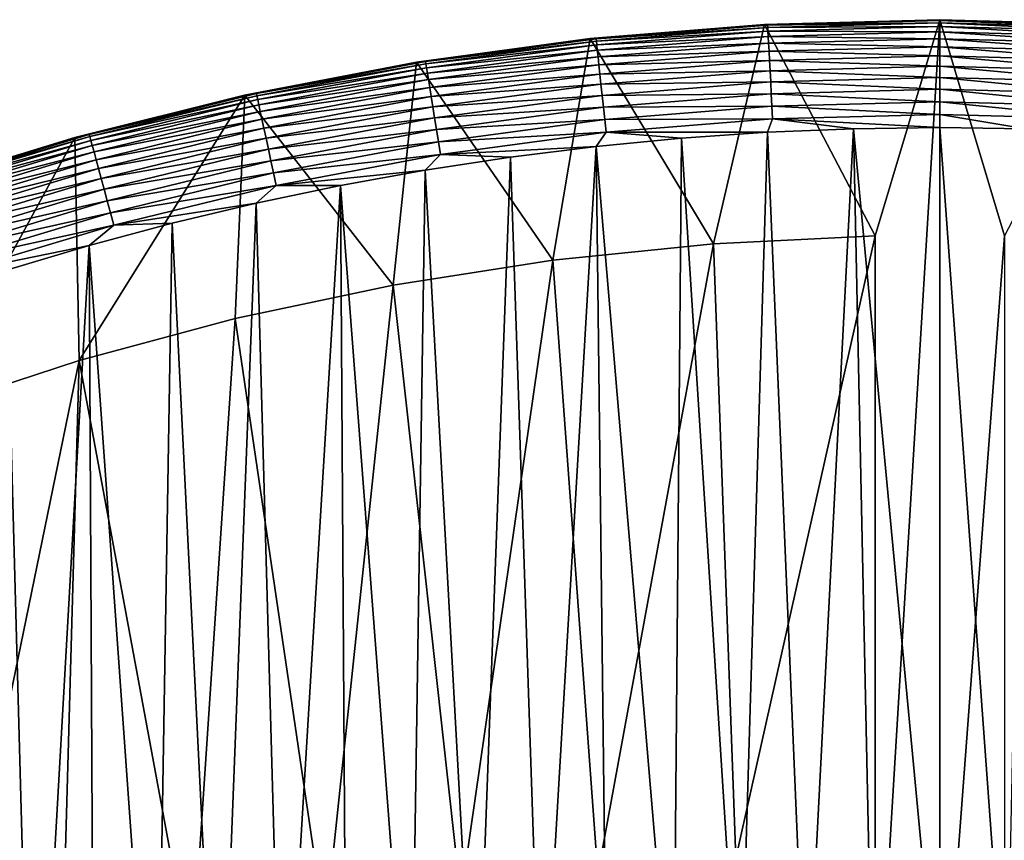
# Model space of a CAD drawing. Header units: metres. Extents: x -410 to 15, y -15 to 15.
# Tile 224 of 256: x -4.27 to 0.3, y 11.19 to 15. Entities that reach past the tile are written whole.
import ezdxf

# ---------------------------------------------------------------- set-up
doc = ezdxf.new("R2010")
doc.units = ezdxf.units.M
doc.layers.add('solid_508382', color=7, linetype='CONTINUOUS')

msp = doc.modelspace()

# ---------------------------------------------------------------- linework, layer by layer
at = {"layer": 'solid_508382'}
for points in [[(-0.813288, 14.977887, 0.2), (0, 15, 1.7), (0, 15, 0.2)], [(-0.812083, 14.978002, 1.7), (0, 15, 1.7), (-0.813288, 14.977887, 0.2)], [(-0.3, 13.996785, 0.2), (-0.813288, 14.977887, 0.2), (0, 15, 0.2)], [(0, 14.996354, 1.760268), (0, 15, 1.7), (-0.812083, 14.978002, 1.7)], [(-0.798143, 14.97518, 1.759609), (0, 14.996354, 1.760268), (-0.812083, 14.978002, 1.7)], [(-0.798143, 14.97518, 1.759609), (0, 14.985471, 1.819658), (0, 14.996354, 1.760268)], [(-0.797567, 14.964375, 1.819071), (0, 14.985471, 1.819658), (-0.798143, 14.97518, 1.759609)], [(-0.797567, 14.964375, 1.819071), (0, 14.967701, 1.876794), (0, 14.985471, 1.819658)], [(-0.3, 10.045522, 0.2), (-0.3, 13.996785, 0.2), (0, 15, 0.2)], [(0, 10, 0.2), (-0.3, 10.045522, 0.2), (0, 15, 0.2)], [(0.812083, 14.978002, 1.7), (0, 15, 0.2), (0, 15, 1.7)], [(0.798143, 14.97518, 1.759609), (0.812083, 14.978002, 1.7), (0, 15, 1.7)], [(0, 14.996354, 1.760268), (0.798143, 14.97518, 1.759609), (0, 15, 1.7)], [(0.812083, 14.978002, 1.7), (0.813288, 14.977887, 0.2), (0, 15, 0.2)], [(0.3, 13.996785, 0.2), (0, 15, 0.2), (0.813288, 14.977887, 0.2)], [(0, 10, 0.2), (0, 15, 0.2), (0.3, 13.996785, 0.2)], [(0.797567, 14.964375, 1.819071), (0.798143, 14.97518, 1.759609), (0, 14.996354, 1.760268)], [(0, 14.996354, 1.760268), (0, 14.985471, 1.819658), (0.797567, 14.964375, 1.819071)], [(0.796614, 14.946486, 1.876794), (0.797567, 14.964375, 1.819071), (0, 14.985471, 1.819658)], [(0, 14.985471, 1.819658), (0, 14.967701, 1.876794), (0.796614, 14.946486, 1.876794)], [(-1.621784, 14.912069, 1.7), (-0.813288, 14.977887, 0.2), (-1.62187, 14.91206, 0.2)], [(-1.048814, 13.960658, 0.2), (-1.62187, 14.91206, 0.2), (-0.813288, 14.977887, 0.2)], [(-1.621784, 14.912069, 1.7), (-0.812083, 14.978002, 1.7), (-0.813288, 14.977887, 0.2)], [(-1.594023, 14.911476, 1.759609), (-0.812083, 14.978002, 1.7), (-1.621784, 14.912069, 1.7)], [(-1.594023, 14.911476, 1.759609), (-0.798143, 14.97518, 1.759609), (-0.812083, 14.978002, 1.7)], [(-0.797567, 14.964375, 1.819071), (-0.798143, 14.97518, 1.759609), (-1.594023, 14.911476, 1.759609)], [(-1.592873, 14.900719, 1.819071), (-0.797567, 14.964375, 1.819071), (-1.594023, 14.911476, 1.759609)], [(-0.796614, 14.946486, 1.876794), (-0.797567, 14.964375, 1.819071), (-1.592873, 14.900719, 1.819071)], [(-1.590969, 14.882906, 1.876794), (-0.796614, 14.946486, 1.876794), (-1.592873, 14.900719, 1.819071)], [(-0.795296, 14.921774, 1.931934), (-0.796614, 14.946486, 1.876794), (-1.590969, 14.882906, 1.876794)], [(-0.3, 13.996785, 0.2), (-1.048814, 13.960658, 0.2), (-0.813288, 14.977887, 0.2)], [(-0.796614, 14.946486, 1.876794), (0, 14.967701, 1.876794), (-0.797567, 14.964375, 1.819071)], [(-0.796614, 14.946486, 1.876794), (0, 14.942952, 1.931934), (0, 14.967701, 1.876794)], [(-0.795296, 14.921774, 1.931934), (0, 14.942952, 1.931934), (-0.796614, 14.946486, 1.876794)], [(-0.795296, 14.921774, 1.931934), (0, 14.911732, 1.983684), (0, 14.942952, 1.931934)], [(0.795296, 14.921774, 1.931934), (0.796614, 14.946486, 1.876794), (0, 14.967701, 1.876794)], [(0, 14.942952, 1.931934), (0.795296, 14.921774, 1.931934), (0, 14.967701, 1.876794)], [(0.793635, 14.890597, 1.983684), (0.795296, 14.921774, 1.931934), (0, 14.942952, 1.931934)], [(0, 14.911732, 1.983684), (0.793635, 14.890597, 1.983684), (0, 14.942952, 1.931934)], [(-1.621784, 14.912069, 1.7), (-1.62187, 14.91206, 0.2), (-2.426829, 14.802346, 0.2)], [(-2.426728, 14.802398, 1.7), (-1.621784, 14.912069, 1.7), (-2.426829, 14.802346, 0.2)], [(-1.794535, 13.884509, 0.2), (-2.426829, 14.802346, 0.2), (-1.62187, 14.91206, 0.2)], [(-2.385385, 14.805505, 1.759609), (-1.621784, 14.912069, 1.7), (-2.426728, 14.802398, 1.7)], [(-2.385385, 14.805505, 1.759609), (-1.594023, 14.911476, 1.759609), (-1.621784, 14.912069, 1.7)], [(-1.592873, 14.900719, 1.819071), (-1.594023, 14.911476, 1.759609), (-2.385385, 14.805505, 1.759609)], [(-2.383664, 14.794824, 1.819071), (-1.592873, 14.900719, 1.819071), (-2.385385, 14.805505, 1.759609)], [(-1.590969, 14.882906, 1.876794), (-1.592873, 14.900719, 1.819071), (-2.383664, 14.794824, 1.819071)], [(-1.048814, 13.960658, 0.2), (-1.794535, 13.884509, 0.2), (-1.62187, 14.91206, 0.2)], [(-1.588338, 14.858297, 1.931934), (-0.795296, 14.921774, 1.931934), (-1.590969, 14.882906, 1.876794)], [(-0.793635, 14.890597, 1.983684), (-0.795296, 14.921774, 1.931934), (-1.588338, 14.858297, 1.931934)], [(-0.793635, 14.890597, 1.983684), (0, 14.911732, 1.983684), (-0.795296, 14.921774, 1.931934)], [(-0.793635, 14.890597, 1.983684), (0, 14.874496, 2.03129), (0, 14.911732, 1.983684)], [(0.791653, 14.853414, 2.03129), (0.793635, 14.890597, 1.983684), (0, 14.911732, 1.983684)], [(0, 14.874496, 2.03129), (0.791653, 14.853414, 2.03129), (0, 14.911732, 1.983684)], [(-2.380815, 14.777137, 1.876794), (-1.590969, 14.882906, 1.876794), (-2.383664, 14.794824, 1.819071)], [(-1.588338, 14.858297, 1.931934), (-1.590969, 14.882906, 1.876794), (-2.380815, 14.777137, 1.876794)], [(-2.376878, 14.752704, 1.931934), (-1.588338, 14.858297, 1.931934), (-2.380815, 14.777137, 1.876794)], [(-1.58502, 14.827254, 1.983684), (-1.588338, 14.858297, 1.931934), (-2.376878, 14.752704, 1.931934)], [(-1.58502, 14.827254, 1.983684), (-0.793635, 14.890597, 1.983684), (-1.588338, 14.858297, 1.931934)], [(-0.791653, 14.853414, 2.03129), (-0.793635, 14.890597, 1.983684), (-1.58502, 14.827254, 1.983684)], [(-1.581062, 14.790229, 2.03129), (-0.791653, 14.853414, 2.03129), (-1.58502, 14.827254, 1.983684)], [(-0.78938, 14.810766, 2.074055), (-0.791653, 14.853414, 2.03129), (-1.581062, 14.790229, 2.03129)], [(-0.791653, 14.853414, 2.03129), (0, 14.874496, 2.03129), (-0.793635, 14.890597, 1.983684)], [(-0.791653, 14.853414, 2.03129), (0, 14.831787, 2.074055), (0, 14.874496, 2.03129)], [(-0.78938, 14.810766, 2.074055), (0, 14.831787, 2.074055), (-0.791653, 14.853414, 2.03129)], [(0.78938, 14.810766, 2.074055), (0.791653, 14.853414, 2.03129), (0, 14.874496, 2.03129)], [(0, 14.831787, 2.074055), (0.78938, 14.810766, 2.074055), (0, 14.874496, 2.03129)], [(-3.224554, 14.649309, 1.7), (-2.426728, 14.802398, 1.7), (-3.224292, 14.649364, 0.2)], [(-3.169986, 14.657565, 1.759609), (-2.426728, 14.802398, 1.7), (-3.224554, 14.649309, 1.7)], [(-2.426728, 14.802398, 1.7), (-2.426829, 14.802346, 0.2), (-3.224292, 14.649364, 0.2)], [(-2.535101, 13.768559, 0.2), (-3.224292, 14.649364, 0.2), (-2.426829, 14.802346, 0.2)], [(-3.169986, 14.657565, 1.759609), (-2.385385, 14.805505, 1.759609), (-2.426728, 14.802398, 1.7)], [(-2.383664, 14.794824, 1.819071), (-2.385385, 14.805505, 1.759609), (-3.169986, 14.657565, 1.759609)], [(-1.794535, 13.884509, 0.2), (-2.535101, 13.768559, 0.2), (-2.426829, 14.802346, 0.2)], [(-2.371912, 14.721881, 1.983684), (-1.58502, 14.827254, 1.983684), (-2.376878, 14.752704, 1.931934)], [(-1.581062, 14.790229, 2.03129), (-1.58502, 14.827254, 1.983684), (-2.371912, 14.721881, 1.983684)], [(-1.576522, 14.747763, 2.074055), (-0.78938, 14.810766, 2.074055), (-1.581062, 14.790229, 2.03129)], [(-0.786849, 14.763277, 2.111355), (-0.78938, 14.810766, 2.074055), (-1.576522, 14.747763, 2.074055)], [(-0.78938, 14.810766, 2.074055), (0, 14.784231, 2.111355), (0, 14.831787, 2.074055)], [(-0.786849, 14.763277, 2.111355), (0, 14.784231, 2.111355), (-0.78938, 14.810766, 2.074055)], [(0.786849, 14.763277, 2.111355), (0.78938, 14.810766, 2.074055), (0, 14.831787, 2.074055)], [(0, 14.784231, 2.111355), (0.786849, 14.763277, 2.111355), (0, 14.831787, 2.074055)], [(-3.167699, 14.646991, 1.819071), (-2.383664, 14.794824, 1.819071), (-3.169986, 14.657565, 1.759609)], [(-2.380815, 14.777137, 1.876794), (-2.383664, 14.794824, 1.819071), (-3.167699, 14.646991, 1.819071)], [(-3.163912, 14.629481, 1.876794), (-2.380815, 14.777137, 1.876794), (-3.167699, 14.646991, 1.819071)], [(-2.376878, 14.752704, 1.931934), (-2.380815, 14.777137, 1.876794), (-3.163912, 14.629481, 1.876794)], [(-2.365989, 14.685119, 2.03129), (-1.581062, 14.790229, 2.03129), (-2.371912, 14.721881, 1.983684)], [(-1.576522, 14.747763, 2.074055), (-1.581062, 14.790229, 2.03129), (-2.365989, 14.685119, 2.03129)], [(-1.571468, 14.700476, 2.111355), (-0.786849, 14.763277, 2.111355), (-1.576522, 14.747763, 2.074055)], [(-0.784097, 14.711641, 2.142644), (-0.786849, 14.763277, 2.111355), (-1.571468, 14.700476, 2.111355)], [(-0.786849, 14.763277, 2.111355), (0, 14.732522, 2.142644), (0, 14.784231, 2.111355)], [(-0.784097, 14.711641, 2.142644), (0, 14.732522, 2.142644), (-0.786849, 14.763277, 2.111355)], [(0.784097, 14.711641, 2.142644), (0.786849, 14.763277, 2.111355), (0, 14.784231, 2.111355)], [(0, 14.732522, 2.142644), (0.784097, 14.711641, 2.142644), (0, 14.784231, 2.111355)], [(-3.15868, 14.605292, 1.931934), (-2.376878, 14.752704, 1.931934), (-3.163912, 14.629481, 1.876794)], [(-2.371912, 14.721881, 1.983684), (-2.376878, 14.752704, 1.931934), (-3.15868, 14.605292, 1.931934)], [(-3.152081, 14.574778, 1.983684), (-2.371912, 14.721881, 1.983684), (-3.15868, 14.605292, 1.931934)], [(-2.365989, 14.685119, 2.03129), (-2.371912, 14.721881, 1.983684), (-3.152081, 14.574778, 1.983684)], [(-2.359196, 14.642954, 2.074055), (-1.576522, 14.747763, 2.074055), (-2.365989, 14.685119, 2.03129)], [(-1.571468, 14.700476, 2.111355), (-1.576522, 14.747763, 2.074055), (-2.359196, 14.642954, 2.074055)], [(-1.565971, 14.649059, 2.142644), (-0.784097, 14.711641, 2.142644), (-1.571468, 14.700476, 2.111355)], [(-0.781164, 14.656613, 2.167465), (-0.784097, 14.711641, 2.142644), (-1.565971, 14.649059, 2.142644)], [(-0.784097, 14.711641, 2.142644), (0, 14.677416, 2.167465), (0, 14.732522, 2.142644)], [(-0.781164, 14.656613, 2.167465), (0, 14.677416, 2.167465), (-0.784097, 14.711641, 2.142644)], [(0.781164, 14.656613, 2.167465), (0.784097, 14.711641, 2.142644), (0, 14.732522, 2.142644)], [(0, 14.677416, 2.167465), (0.781164, 14.656613, 2.167465), (0, 14.732522, 2.142644)], [(-3.14421, 14.538383, 2.03129), (-2.365989, 14.685119, 2.03129), (-3.152081, 14.574778, 1.983684)], [(-2.359196, 14.642954, 2.074055), (-2.365989, 14.685119, 2.03129), (-3.14421, 14.538383, 2.03129)], [(-2.351631, 14.596004, 2.111355), (-1.571468, 14.700476, 2.111355), (-2.359196, 14.642954, 2.074055)], [(-1.565971, 14.649059, 2.142644), (-1.571468, 14.700476, 2.111355), (-2.351631, 14.596004, 2.111355)], [(-0.781164, 14.656613, 2.167465), (0, 14.619717, 2.185457), (0, 14.677416, 2.167465)], [(0.778093, 14.598996, 2.185457), (0.781164, 14.656613, 2.167465), (0, 14.677416, 2.167465)], [(0, 14.619717, 2.185457), (0.778093, 14.598996, 2.185457), (0, 14.677416, 2.167465)], [(-4.012922, 14.453251, 1.7), (-3.224554, 14.649309, 1.7), (-4.012867, 14.453227, 0.2)], [(-3.9456, 14.468078, 1.759609), (-3.224554, 14.649309, 1.7), (-4.012922, 14.453251, 1.7)], [(-3.224554, 14.649309, 1.7), (-3.224292, 14.649364, 0.2), (-4.012867, 14.453227, 0.2)], [(-3.992272, 13.418705, 0.2), (-4.012867, 14.453227, 0.2), (-3.224292, 14.649364, 0.2)], [(-3.268378, 13.613141, 0.2), (-3.992272, 13.418705, 0.2), (-3.224292, 14.649364, 0.2)], [(-3.9456, 14.468078, 1.759609), (-3.169986, 14.657565, 1.759609), (-3.224554, 14.649309, 1.7)], [(-3.167699, 14.646991, 1.819071), (-3.169986, 14.657565, 1.759609), (-3.9456, 14.468078, 1.759609)], [(-3.942754, 14.45764, 1.819071), (-3.167699, 14.646991, 1.819071), (-3.9456, 14.468078, 1.759609)], [(-3.163912, 14.629481, 1.876794), (-3.167699, 14.646991, 1.819071), (-3.942754, 14.45764, 1.819071)], [(-3.93804, 14.440356, 1.876794), (-3.163912, 14.629481, 1.876794), (-3.942754, 14.45764, 1.819071)], [(-3.15868, 14.605292, 1.931934), (-3.163912, 14.629481, 1.876794), (-3.93804, 14.440356, 1.876794)], [(-2.535101, 13.768559, 0.2), (-3.268378, 13.613141, 0.2), (-3.224292, 14.649364, 0.2)], [(-3.135182, 14.496639, 2.074055), (-2.359196, 14.642954, 2.074055), (-3.14421, 14.538383, 2.03129)], [(-2.351631, 14.596004, 2.111355), (-2.359196, 14.642954, 2.074055), (-3.135182, 14.496639, 2.074055)], [(-2.343406, 14.544952, 2.142644), (-1.565971, 14.649059, 2.142644), (-2.351631, 14.596004, 2.111355)], [(-1.560114, 14.594265, 2.167465), (-1.565971, 14.649059, 2.142644), (-2.343406, 14.544952, 2.142644)], [(-1.560114, 14.594265, 2.167465), (-0.781164, 14.656613, 2.167465), (-1.565971, 14.649059, 2.142644)], [(-0.778093, 14.598996, 2.185457), (-0.781164, 14.656613, 2.167465), (-1.560114, 14.594265, 2.167465)], [(-0.778093, 14.598996, 2.185457), (0, 14.619717, 2.185457), (-0.781164, 14.656613, 2.167465)], [(-0.778093, 14.598996, 2.185457), (0, 14.560268, 2.196354), (0, 14.619717, 2.185457)], [(0.774929, 14.539632, 2.196354), (0.778093, 14.598996, 2.185457), (0, 14.619717, 2.185457)], [(0, 14.560268, 2.196354), (0.774929, 14.539632, 2.196354), (0, 14.619717, 2.185457)], [(-3.931529, 14.41648, 1.931934), (-3.15868, 14.605292, 1.931934), (-3.93804, 14.440356, 1.876794)], [(-3.152081, 14.574778, 1.983684), (-3.15868, 14.605292, 1.931934), (-3.931529, 14.41648, 1.931934)], [(-3.923315, 14.38636, 1.983684), (-3.152081, 14.574778, 1.983684), (-3.931529, 14.41648, 1.931934)], [(-3.14421, 14.538383, 2.03129), (-3.152081, 14.574778, 1.983684), (-3.923315, 14.38636, 1.983684)], [(-3.12513, 14.450158, 2.111355), (-2.351631, 14.596004, 2.111355), (-3.135182, 14.496639, 2.074055)], [(-2.343406, 14.544952, 2.142644), (-2.351631, 14.596004, 2.111355), (-3.12513, 14.450158, 2.111355)], [(-2.334641, 14.490548, 2.167465), (-1.560114, 14.594265, 2.167465), (-2.343406, 14.544952, 2.142644)], [(-1.553981, 14.536893, 2.185457), (-1.560114, 14.594265, 2.167465), (-2.334641, 14.490548, 2.167465)], [(-1.553981, 14.536893, 2.185457), (-0.778093, 14.598996, 2.185457), (-1.560114, 14.594265, 2.167465)], [(-0.774929, 14.539632, 2.196354), (-0.778093, 14.598996, 2.185457), (-1.553981, 14.536893, 2.185457)], [(-0.774929, 14.539632, 2.196354), (0, 14.560268, 2.196354), (-0.778093, 14.598996, 2.185457)], [(-3.913518, 14.350435, 2.03129), (-3.14421, 14.538383, 2.03129), (-3.923315, 14.38636, 1.983684)], [(-3.135182, 14.496639, 2.074055), (-3.14421, 14.538383, 2.03129), (-3.913518, 14.350435, 2.03129)], [(-3.114199, 14.399617, 2.142644), (-2.343406, 14.544952, 2.142644), (-3.12513, 14.450158, 2.111355)], [(-2.334641, 14.490548, 2.167465), (-2.343406, 14.544952, 2.142644), (-3.114199, 14.399617, 2.142644)], [(-2.325463, 14.433583, 2.185457), (-1.553981, 14.536893, 2.185457), (-2.334641, 14.490548, 2.167465)], [(-1.547662, 14.477781, 2.196354), (-1.553981, 14.536893, 2.185457), (-2.325463, 14.433583, 2.185457)], [(-1.547662, 14.477781, 2.196354), (-0.774929, 14.539632, 2.196354), (-1.553981, 14.536893, 2.185457)], [(-1.547662, 14.477781, 2.196354), (-0.799192, 14.477958, 2.2), (-0.774929, 14.539632, 2.196354)], [(-0.774929, 14.539632, 2.196354), (-0.799192, 14.477958, 2.2), (-0.400106, 14.494458, 2.2)], [(-0.774929, 14.539632, 2.196354), (0, 14.5, 2.2), (0, 14.560268, 2.196354)], [(-0.774929, 14.539632, 2.196354), (-0.400106, 14.494458, 2.2), (0, 14.5, 2.2)], [(0, 14.560268, 2.196354), (0, 14.5, 2.2), (0.400102, 14.494458, 2.2)], [(0, 14.560268, 2.196354), (0.400102, 14.494458, 2.2), (0.774929, 14.539632, 2.196354)], [(-3.902281, 14.309232, 2.074055), (-3.135182, 14.496639, 2.074055), (-3.913518, 14.350435, 2.03129)], [(-3.12513, 14.450158, 2.111355), (-3.135182, 14.496639, 2.074055), (-3.902281, 14.309232, 2.074055)], [(-3.102551, 14.345756, 2.167465), (-2.334641, 14.490548, 2.167465), (-3.114199, 14.399617, 2.142644)], [(-2.325463, 14.433583, 2.185457), (-2.334641, 14.490548, 2.167465), (-3.102551, 14.345756, 2.167465)], [(-0.618843, 10.231297, 2.2), (-0.400106, 14.494458, 2.2), (-0.799192, 14.477958, 2.2)], [(-0.618843, 10.231297, 2.2), (-0.309613, 10.245322, 2.2), (-0.400106, 14.494458, 2.2)], [(0, 10.249994, 2.2), (0, 14.5, 2.2), (-0.400106, 14.494458, 2.2)], [(-0.309613, 10.245322, 2.2), (0, 10.249994, 2.2), (-0.400106, 14.494458, 2.2)], [(0.309613, 10.245322, 2.2), (0.400102, 14.494458, 2.2), (0, 14.5, 2.2)], [(0, 10.249994, 2.2), (0.309613, 10.245322, 2.2), (0, 14.5, 2.2)], [(-4.789519, 14.214799, 1.7), (-4.012922, 14.453251, 1.7), (-4.789198, 14.214898, 0.2)], [(-4.710031, 14.237578, 1.759609), (-4.012922, 14.453251, 1.7), (-4.789519, 14.214799, 1.7)], [(-4.012922, 14.453251, 1.7), (-4.012867, 14.453227, 0.2), (-4.789198, 14.214898, 0.2)], [(-4.704716, 13.185808, 0.2), (-4.789198, 14.214898, 0.2), (-4.012867, 14.453227, 0.2)], [(-4.710031, 14.237578, 1.759609), (-3.9456, 14.468078, 1.759609), (-4.012922, 14.453251, 1.7)], [(-3.942754, 14.45764, 1.819071), (-3.9456, 14.468078, 1.759609), (-4.710031, 14.237578, 1.759609)], [(-4.706633, 14.227307, 1.819071), (-3.942754, 14.45764, 1.819071), (-4.710031, 14.237578, 1.759609)], [(-3.93804, 14.440356, 1.876794), (-3.942754, 14.45764, 1.819071), (-4.706633, 14.227307, 1.819071)], [(-4.701006, 14.210299, 1.876794), (-3.93804, 14.440356, 1.876794), (-4.706633, 14.227307, 1.819071)], [(-3.992272, 13.418705, 0.2), (-4.704716, 13.185808, 0.2), (-4.012867, 14.453227, 0.2)], [(-3.931529, 14.41648, 1.931934), (-3.93804, 14.440356, 1.876794), (-4.701006, 14.210299, 1.876794)], [(-3.889769, 14.263351, 2.111355), (-3.12513, 14.450158, 2.111355), (-3.902281, 14.309232, 2.074055)], [(-3.114199, 14.399617, 2.142644), (-3.12513, 14.450158, 2.111355), (-3.889769, 14.263351, 2.111355)], [(-2.316007, 14.374892, 2.196354), (-1.547662, 14.477781, 2.196354), (-2.325463, 14.433583, 2.185457)], [(-2.316007, 14.374892, 2.196354), (-1.594329, 14.412075, 2.2), (-1.547662, 14.477781, 2.196354)], [(-1.547662, 14.477781, 2.196354), (-1.594329, 14.412075, 2.2), (-1.197258, 14.450498, 2.2)], [(-1.235445, 10.17527, 2.2), (-1.197258, 14.450498, 2.2), (-1.594329, 14.412075, 2.2)], [(-1.547662, 14.477781, 2.196354), (-1.197258, 14.450498, 2.2), (-0.799192, 14.477958, 2.2)], [(-1.235445, 10.17527, 2.2), (-0.927669, 10.207932, 2.2), (-1.197258, 14.450498, 2.2)], [(-0.927669, 10.207932, 2.2), (-0.799192, 14.477958, 2.2), (-1.197258, 14.450498, 2.2)], [(-0.927669, 10.207932, 2.2), (-0.618843, 10.231297, 2.2), (-0.799192, 14.477958, 2.2)], [(-4.693233, 14.186803, 1.931934), (-3.931529, 14.41648, 1.931934), (-4.701006, 14.210299, 1.876794)], [(-3.923315, 14.38636, 1.983684), (-3.931529, 14.41648, 1.931934), (-4.693233, 14.186803, 1.931934)], [(-3.876164, 14.213464, 2.142644), (-3.114199, 14.399617, 2.142644), (-3.889769, 14.263351, 2.111355)], [(-3.102551, 14.345756, 2.167465), (-3.114199, 14.399617, 2.142644), (-3.876164, 14.213464, 2.142644)], [(-3.090354, 14.28936, 2.185457), (-2.325463, 14.433583, 2.185457), (-3.102551, 14.345756, 2.167465)], [(-2.316007, 14.374892, 2.196354), (-2.325463, 14.433583, 2.185457), (-3.090354, 14.28936, 2.185457)], [(-2.316007, 14.374892, 2.196354), (-1.99098, 14.362605, 2.2), (-1.594329, 14.412075, 2.2)], [(-1.847574, 10.08211, 2.2), (-1.594329, 14.412075, 2.2), (-1.99098, 14.362605, 2.2)], [(-1.847574, 10.08211, 2.2), (-1.542302, 10.133297, 2.2), (-1.594329, 14.412075, 2.2)], [(-1.542302, 10.133297, 2.2), (-1.235445, 10.17527, 2.2), (-1.594329, 14.412075, 2.2)], [(-4.683428, 14.157163, 1.983684), (-3.923315, 14.38636, 1.983684), (-4.693233, 14.186803, 1.931934)], [(-3.913518, 14.350435, 2.03129), (-3.923315, 14.38636, 1.983684), (-4.683428, 14.157163, 1.983684)], [(-4.671733, 14.121811, 2.03129), (-3.913518, 14.350435, 2.03129), (-4.683428, 14.157163, 1.983684)], [(-3.902281, 14.309232, 2.074055), (-3.913518, 14.350435, 2.03129), (-4.671733, 14.121811, 2.03129)], [(-3.861666, 14.160298, 2.167465), (-3.102551, 14.345756, 2.167465), (-3.876164, 14.213464, 2.142644)], [(-3.090354, 14.28936, 2.185457), (-3.102551, 14.345756, 2.167465), (-3.861666, 14.160298, 2.167465)], [(-3.077788, 14.231256, 2.196354), (-2.316007, 14.374892, 2.196354), (-3.090354, 14.28936, 2.185457)], [(-3.077788, 14.231256, 2.196354), (-2.38668, 14.302166, 2.2), (-2.316007, 14.374892, 2.196354)], [(-2.316007, 14.374892, 2.196354), (-2.38668, 14.302166, 2.2), (-1.99098, 14.362605, 2.2)], [(-2.151288, 10.021693, 2.2), (-1.99098, 14.362605, 2.2), (-2.38668, 14.302166, 2.2)], [(-2.151288, 10.021693, 2.2), (-1.847574, 10.08211, 2.2), (-1.99098, 14.362605, 2.2)], [(-4.658319, 14.081264, 2.074055), (-3.902281, 14.309232, 2.074055), (-4.671733, 14.121811, 2.03129)], [(-3.889769, 14.263351, 2.111355), (-3.902281, 14.309232, 2.074055), (-4.658319, 14.081264, 2.074055)], [(-3.077788, 14.231256, 2.196354), (-2.78039, 14.230911, 2.2), (-2.38668, 14.302166, 2.2)], [(-2.453005, 9.952148, 2.2), (-2.38668, 14.302166, 2.2), (-2.78039, 14.230911, 2.2)], [(-2.453005, 9.952148, 2.2), (-2.151288, 10.021693, 2.2), (-2.38668, 14.302166, 2.2)], [(-4.643383, 14.036114, 2.111355), (-3.889769, 14.263351, 2.111355), (-4.658319, 14.081264, 2.074055)], [(-3.876164, 14.213464, 2.142644), (-3.889769, 14.263351, 2.111355), (-4.643383, 14.036114, 2.111355)], [(-3.846485, 14.104632, 2.185457), (-3.090354, 14.28936, 2.185457), (-3.861666, 14.160298, 2.167465)], [(-3.077788, 14.231256, 2.196354), (-3.090354, 14.28936, 2.185457), (-3.846485, 14.104632, 2.185457)], [(-4.627142, 13.987021, 2.142644), (-3.876164, 14.213464, 2.142644), (-4.643383, 14.036114, 2.111355)], [(-3.861666, 14.160298, 2.167465), (-3.876164, 14.213464, 2.142644), (-4.627142, 13.987021, 2.142644)], [(-3.830844, 14.047279, 2.196354), (-3.077788, 14.231256, 2.196354), (-3.846485, 14.104632, 2.185457)], [(-3.830844, 14.047279, 2.196354), (-3.17126, 14.148959, 2.2), (-3.077788, 14.231256, 2.196354)], [(-3.077788, 14.231256, 2.196354), (-3.17126, 14.148959, 2.2), (-2.78039, 14.230911, 2.2)], [(-3.049458, 9.785871, 2.2), (-2.78039, 14.230911, 2.2), (-3.17126, 14.148959, 2.2)], [(-3.049458, 9.785871, 2.2), (-2.752422, 9.873528, 2.2), (-2.78039, 14.230911, 2.2)], [(-2.752422, 9.873528, 2.2), (-2.453005, 9.952148, 2.2), (-2.78039, 14.230911, 2.2)], [(-4.609834, 13.934703, 2.167465), (-3.861666, 14.160298, 2.167465), (-4.627142, 13.987021, 2.142644)], [(-3.846485, 14.104632, 2.185457), (-3.861666, 14.160298, 2.167465), (-4.609834, 13.934703, 2.167465)], [(-3.830844, 14.047279, 2.196354), (-3.5601, 14.056133, 2.2), (-3.17126, 14.148959, 2.2)], [(-3.343527, 9.689338, 2.2), (-3.17126, 14.148959, 2.2), (-3.5601, 14.056133, 2.2)], [(-3.343527, 9.689338, 2.2), (-3.049458, 9.785871, 2.2), (-3.17126, 14.148959, 2.2)], [(-4.591712, 13.879924, 2.185457), (-3.846485, 14.104632, 2.185457), (-4.609834, 13.934703, 2.167465)], [(-3.830844, 14.047279, 2.196354), (-3.846485, 14.104632, 2.185457), (-4.591712, 13.879924, 2.185457)], [(-4.573041, 13.823483, 2.196354), (-3.830844, 14.047279, 2.196354), (-4.591712, 13.879924, 2.185457)], [(-4.573041, 13.823483, 2.196354), (-3.946489, 13.952575, 2.2), (-3.830844, 14.047279, 2.196354)], [(-3.634743, 9.583896, 2.2), (-3.5601, 14.056133, 2.2), (-3.946489, 13.952575, 2.2)], [(-3.830844, 14.047279, 2.196354), (-3.946489, 13.952575, 2.2), (-3.5601, 14.056133, 2.2)], [(-3.634743, 9.583896, 2.2), (-3.343527, 9.689338, 2.2), (-3.5601, 14.056133, 2.2)], [(-1.049567, 13.960573, 0), (-1.048814, 13.960658, 0.2), (-0.3, 13.996785, 0.2)], [(-1.049567, 13.960573, 0), (-0.3, 13.996785, 0.2), (-0.3, 13.996785, 0)], [(-1.049567, 13.960573, 0), (-0.3, 13.996785, 0), (-0.94508, 11.109858, 0)], [(-0.3, 13.996785, 0), (-0.3, 11.145964, 0), (-0.94508, 11.109858, 0)], [(-0.3, 10.311597, 0), (-0.3, 13.996785, 0.2), (-0.3, 10.045522, 0.2)], [(-0.3, 13.996785, 0), (-0.3, 13.996785, 0.2), (-0.3, 11.145964, 0)], [(-0.3, 10.888403, 0), (-0.3, 11.145964, 0), (-0.3, 13.996785, 0.2)], [(-0.3, 10.888403, 0), (-0.3, 13.996785, 0.2), (-0.3, 10.311597, 0)], [(0, 10, 0.2), (0.3, 13.996785, 0.2), (0.3, 10.045522, 0.2)], [(-4.573041, 13.823483, 2.196354), (-4.329587, 13.838516, 2.2), (-3.946489, 13.952575, 2.2)], [(-4.206744, 9.346962, 2.2), (-3.946489, 13.952575, 2.2), (-4.329587, 13.838516, 2.2)], [(-4.206744, 9.346962, 2.2), (-3.922461, 9.469783, 2.2), (-3.946489, 13.952575, 2.2)], [(-3.922461, 9.469783, 2.2), (-3.634743, 9.583896, 2.2), (-3.946489, 13.952575, 2.2)], [(-1.794365, 13.88453, 0), (-1.794535, 13.884509, 0.2), (-1.048814, 13.960658, 0.2)], [(-1.794365, 13.88453, 0), (-1.048814, 13.960658, 0.2), (-1.049567, 13.960573, 0)], [(-1.794365, 13.88453, 0), (-1.049567, 13.960573, 0), (-1.58569, 11.036661, 0)], [(-1.049567, 13.960573, 0), (-0.94508, 11.109858, 0), (-1.58569, 11.036661, 0)], [(-2.535203, 13.768516, 0), (-2.535101, 13.768559, 0.2), (-1.794365, 13.88453, 0)], [(-2.535203, 13.768516, 0), (-1.794365, 13.88453, 0), (-2.221987, 10.926347, 0)], [(-1.794365, 13.88453, 0), (-2.535101, 13.768559, 0.2), (-1.794535, 13.884509, 0.2)], [(-1.794365, 13.88453, 0), (-1.58569, 11.036661, 0), (-2.221987, 10.926347, 0)], [(-4.487124, 9.215651, 2.2), (-4.206744, 9.346962, 2.2), (-4.329587, 13.838516, 2.2)], [(-3.268138, 13.613192, 0), (-3.268378, 13.613141, 0.2), (-2.535101, 13.768559, 0.2)], [(-3.268138, 13.613192, 0), (-2.535101, 13.768559, 0.2), (-2.535203, 13.768516, 0)], [(-3.268138, 13.613192, 0), (-2.535203, 13.768516, 0), (-2.850271, 10.779517, 0)], [(-2.535203, 13.768516, 0), (-2.221987, 10.926347, 0), (-2.850271, 10.779517, 0)], [(-3.992417, 13.418647, 0), (-3.268378, 13.613141, 0.2), (-3.268138, 13.613192, 0)], [(-3.992417, 13.418647, 0), (-3.268138, 13.613192, 0), (-3.469315, 10.596525, 0)], [(-3.992417, 13.418647, 0), (-3.992272, 13.418705, 0.2), (-3.268378, 13.613141, 0.2)], [(-3.268138, 13.613192, 0), (-2.850271, 10.779517, 0), (-3.469315, 10.596525, 0)], [(-4.704482, 13.185876, 0), (-4.704716, 13.185808, 0.2), (-3.992272, 13.418705, 0.2)], [(-4.704482, 13.185876, 0), (-3.992272, 13.418705, 0.2), (-3.992417, 13.418647, 0)], [(-4.704482, 13.185876, 0), (-3.992417, 13.418647, 0), (-4.670185, 10.124804, 0)], [(-3.992417, 13.418647, 0), (-4.076717, 10.377977, 0), (-4.670185, 10.124804, 0)], [(-3.992417, 13.418647, 0), (-3.469315, 10.596525, 0), (-4.076717, 10.377977, 0)]]:
    msp.add_3dface(points, dxfattribs=at)

doc.saveas('drawing.dxf')
